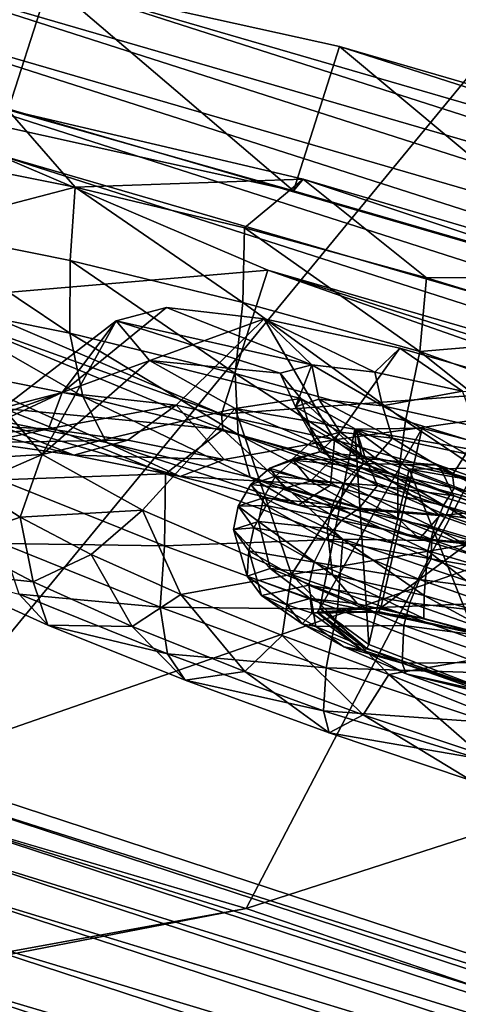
# Model space of a CAD drawing. Header units: metres. Extents: x -1501 to 0, y -1015 to 0.
# Tile 87 of 110: x -676 to -662, y -176 to -144. Entities that reach past the tile are written whole.
import ezdxf

# ---------------------------------------------------------------- set-up
doc = ezdxf.new("R2010")
doc.units = ezdxf.units.M

msp = doc.modelspace()

# ---------------------------------------------------------------- linework, layer by layer
at = {"layer": 'None'}
for points in [[(-700.736145, -103.822601, -3), (-642.040466, -121.634026, -3), (-732.884949, -153.671341, -406)], [(-679.952515, -167.978119, -377.175201), (-643.643799, -123.856529), (-702.156311, -106.130661)], [(-732.884949, -153.671341, -406), (-642.040466, -121.634026, -3), (-668.619629, -172.593781, -406)], [(-642.040466, -121.634026, -3), (-587.832703, -146.528458, -45.392765), (-668.619629, -172.593781, -406)], [(-643.643799, -123.856529), (-679.952515, -167.978119, -377.175201), (-604.200378, -141.602463, -29.999603)], [(-679.952515, -167.978119, -377.175201), (-626.181152, -185.607361, -377.175201), (-604.200378, -141.602463, -29.999603)], [(-668.619629, -172.593781, -406), (-587.832703, -146.528458, -45.392765), (-605.147095, -194.159134, -406)], [(-1172.880127, -264.695038, -406), (-732.884949, -153.671341, -406), (-668.619629, -172.593781, -406)], [(-626.181152, -185.607361, -377.175201), (-679.952515, -167.978119, -377.175201), (-680.097412, -168.447449, -379.803467)], [(-680.097412, -168.447449, -379.803467), (-680.311462, -169.14093, -382.385681), (-626.348022, -186.069901, -379.803467)], [(-626.348022, -186.069901, -379.803467), (-626.181152, -185.607361, -377.175201), (-680.097412, -168.447449, -379.803467)], [(-680.311462, -169.14093, -382.385681), (-680.592651, -170.051697, -384.897552), (-626.58606, -186.755539, -382.385681)], [(-680.311462, -169.14093, -382.385681), (-626.58606, -186.755539, -382.385681), (-626.348022, -186.069901, -379.803467)], [(-680.592651, -170.051697, -384.897552), (-680.938782, -171.172867, -387.314758), (-626.898743, -187.655991, -384.897552)], [(-680.592651, -170.051697, -384.897552), (-626.898743, -187.655991, -384.897552), (-626.58606, -186.755539, -382.385681)], [(-680.938782, -171.172867, -387.314758), (-681.347412, -172.496536, -389.61441), (-627.283569, -188.764465, -387.314758)], [(-680.938782, -171.172867, -387.314758), (-627.283569, -188.764465, -387.314758), (-626.898743, -187.655991, -384.897552)], [(-1172.880127, -264.695038, -406), (-668.619629, -172.593781, -406), (-1176.091064, -271.071716, -406)], [(-668.619629, -172.593781, -406), (-605.147095, -194.159134, -406), (-1176.091064, -271.071716, -406)], [(-681.347412, -172.496536, -389.61441), (-681.81488, -174.010681, -391.779236), (-627.737976, -190.073135, -389.61441)], [(-681.347412, -172.496536, -389.61441), (-627.737976, -190.073135, -389.61441), (-627.283569, -188.764465, -387.314758)], [(-681.81488, -174.010681, -391.779236), (-682.337097, -175.702255, -393.793457), (-628.257751, -191.570129, -391.779236)], [(-681.81488, -174.010681, -391.779236), (-628.257751, -191.570129, -391.779236), (-627.737976, -190.073135, -389.61441)], [(-682.337097, -175.702255, -393.793457), (-682.910095, -177.558243, -395.641296), (-628.838379, -193.242554, -393.793457)], [(-682.337097, -175.702255, -393.793457), (-628.838379, -193.242554, -393.793457), (-628.257751, -191.570129, -391.779236)]]:
    msp.add_3dface(points, dxfattribs=at)
at = {"layer": 'None012349'}
for points in [[(-684.297791, -142.428787, -250.145996), (-681.646851, -141.608582, -238.826721), (-629.093811, -158.468689, -238.826721)], [(-676.582092, -147.017044, -228.534851), (-675.069519, -142.302383, -229.230713), (-681.646851, -141.608582, -238.826721)], [(-681.646851, -141.608582, -238.826721), (-634.847168, -155.206558, -229.230713), (-629.093811, -158.468689, -238.826721)], [(-681.646851, -141.608582, -238.826721), (-675.069519, -142.302383, -229.230713), (-634.847168, -155.206558, -229.230713)], [(-676.582092, -147.017044, -228.534851), (-667.079712, -149.119232, -222.123001), (-675.069519, -142.302383, -229.230713)], [(-667.079712, -149.119232, -222.123001), (-665.567139, -144.404587, -222.818878), (-675.069519, -142.302383, -229.230713)], [(-675.069519, -142.302383, -229.230713), (-643.79895, -151.38826, -222.818878), (-634.847168, -155.206558, -229.230713)], [(-675.069519, -142.302383, -229.230713), (-665.567139, -144.404587, -222.818878), (-643.79895, -151.38826, -222.818878)], [(-682.618774, -144.638123, -261.46524), (-684.297791, -142.428787, -250.145996), (-627.414795, -160.678024, -250.145996)], [(-684.297791, -142.428787, -250.145996), (-629.093811, -158.468689, -238.826721), (-627.414795, -160.678024, -250.145996)], [(-667.079712, -149.119232, -222.123001), (-656.098938, -152.309769, -219.87146), (-665.567139, -144.404587, -222.818878)], [(-656.098938, -152.309769, -219.87146), (-654.586365, -147.595123, -220.567337), (-665.567139, -144.404587, -222.818878)], [(-665.567139, -144.404587, -222.818878), (-654.586365, -147.595123, -220.567337), (-643.79895, -151.38826, -222.818878)], [(-676.865417, -147.900253, -271.061249), (-682.618774, -144.638123, -261.46524), (-630.065735, -161.49823, -261.46524)], [(-682.618774, -144.638123, -261.46524), (-627.414795, -160.678024, -250.145996), (-630.065735, -161.49823, -261.46524)], [(-679.132751, -148.023453, -226.148499), (-674.216187, -149.003326, -222.100555), (-676.416382, -146.477005, -224.515793)], [(-676.582092, -147.017044, -228.534851), (-676.416382, -146.477005, -224.515793), (-667.079712, -149.119232, -222.123001)], [(-676.416382, -146.477005, -224.515793), (-666.760254, -148.740646, -218.863632), (-667.079712, -149.119232, -222.123001)], [(-676.416382, -146.477005, -224.515793), (-674.216187, -149.003326, -222.100555), (-666.760254, -148.740646, -218.863632)], [(-679.473511, -150.38327, -226.218384), (-674.216187, -149.003326, -222.100555), (-679.132751, -148.023453, -226.148499)], [(-678.377991, -152.614914, -270.365387), (-676.865417, -147.900253, -271.061249), (-667.913635, -151.718552, -277.473114)], [(-667.913635, -151.718552, -277.473114), (-676.865417, -147.900253, -271.061249), (-636.643066, -160.804428, -271.061249)], [(-676.865417, -147.900253, -271.061249), (-630.065735, -161.49823, -261.46524), (-636.643066, -160.804428, -271.061249)], [(-674.216187, -149.003326, -222.100555), (-668.676025, -150.336777, -219.092667), (-666.760254, -148.740646, -218.863632)], [(-666.760254, -148.740646, -218.863632), (-668.676025, -150.336777, -219.092667), (-662.725159, -151.972549, -217.240402)], [(-667.079712, -149.119232, -222.123001), (-666.760254, -148.740646, -218.863632), (-656.098938, -152.309769, -219.87146)], [(-666.760254, -148.740646, -218.863632), (-655.971375, -151.912201, -216.900665), (-656.098938, -152.309769, -219.87146)], [(-655.971375, -151.912201, -216.900665), (-666.760254, -148.740646, -218.863632), (-662.725159, -151.972549, -217.240402)], [(-679.473511, -150.38327, -226.218384), (-674.375977, -151.405304, -222.062698), (-674.216187, -149.003326, -222.100555)], [(-674.216187, -149.003326, -222.100555), (-674.375977, -151.405304, -222.062698), (-668.738159, -152.775833, -219.093857)], [(-668.676025, -150.336777, -219.092667), (-674.216187, -149.003326, -222.100555), (-668.738159, -152.775833, -219.093857)], [(-679.28833, -152.803085, -226.827072), (-674.395081, -153.784149, -222.837921), (-679.473511, -150.38327, -226.218384)], [(-674.395081, -153.784149, -222.837921), (-674.375977, -151.405304, -222.062698), (-679.473511, -150.38327, -226.218384)], [(-668.738159, -152.775833, -219.093857), (-662.938477, -154.383789, -217.381607), (-668.676025, -150.336777, -219.092667)], [(-662.938477, -154.383789, -217.381607), (-662.725159, -151.972549, -217.240402), (-668.676025, -150.336777, -219.092667)], [(-674.375977, -151.405304, -222.062698), (-674.395081, -153.784149, -222.837921), (-668.983215, -155.099762, -219.988052)], [(-668.738159, -152.775833, -219.093857), (-674.375977, -151.405304, -222.062698), (-668.983215, -155.099762, -219.988052)], [(-669.426147, -156.433197, -276.777252), (-678.377991, -152.614914, -270.365387), (-667.913635, -151.718552, -277.473114)], [(-669.426147, -156.433197, -276.777252), (-667.913635, -151.718552, -277.473114), (-657.126221, -155.511703, -279.72464)], [(-657.126221, -155.511703, -279.72464), (-667.913635, -151.718552, -277.473114), (-646.145447, -158.70224, -277.473114)], [(-667.913635, -151.718552, -277.473114), (-636.643066, -160.804428, -271.061249), (-646.145447, -158.70224, -277.473114)], [(-656.592346, -153.847763, -216.614975), (-662.725159, -151.972549, -217.240402), (-662.938477, -154.383789, -217.381607)], [(-656.592346, -153.847763, -216.614975), (-655.971375, -151.912201, -216.900665), (-662.725159, -151.972549, -217.240402)], [(-669.426147, -156.433197, -276.777252), (-678.557373, -153.150558, -274.38446), (-678.377991, -152.614914, -270.365387)], [(-678.565796, -154.932236, -227.924744), (-673.971191, -155.853424, -224.179062), (-679.28833, -152.803085, -226.827072)], [(-673.971191, -155.853424, -224.179062), (-674.395081, -153.784149, -222.837921), (-679.28833, -152.803085, -226.827072)], [(-672.871948, -153.374298, -249.171783), (-671.231812, -152.945175, -242.699249), (-674.646484, -155.714798, -241.048477)], [(-674.646484, -155.714798, -241.048477), (-671.231812, -152.945175, -242.699249), (-668.038025, -153.30809, -238.216049)], [(-671.231812, -152.945175, -242.699249), (-672.871948, -153.374298, -249.171783), (-666.47876, -154.817673, -245.054535)], [(-671.231812, -152.945175, -242.699249), (-666.47876, -154.817673, -245.054535), (-668.038025, -153.30809, -238.216049)], [(-668.983215, -155.099762, -219.988052), (-663.415955, -156.64328, -218.344437), (-668.738159, -152.775833, -219.093857)], [(-663.415955, -156.64328, -218.344437), (-662.938477, -154.383789, -217.381607), (-668.738159, -152.775833, -219.093857)], [(-669.386597, -156.926971, -280.036621), (-678.557373, -153.150558, -274.38446), (-669.426147, -156.433197, -276.777252)], [(-669.386597, -156.926971, -280.036621), (-676.540039, -156.246857, -276.228333), (-678.557373, -153.150558, -274.38446)], [(-672.871948, -153.374298, -249.171783), (-676.571472, -156.216614, -248.632584), (-675.297729, -157.744644, -256.216705)], [(-676.571472, -156.216614, -248.632584), (-672.871948, -153.374298, -249.171783), (-674.646484, -155.714798, -241.048477)], [(-671.787598, -154.677521, -255.644318), (-672.871948, -153.374298, -249.171783), (-675.297729, -157.744644, -256.216705)], [(-668.038025, -153.30809, -238.216049), (-670.91748, -156.139175, -235.818192), (-674.646484, -155.714798, -241.048477)], [(-672.871948, -153.374298, -249.171783), (-667.515625, -155.092728, -249.171783), (-666.47876, -154.817673, -245.054535)], [(-672.871948, -153.374298, -249.171783), (-671.787598, -154.677521, -255.644318), (-667.515625, -155.092728, -249.171783)], [(-665.731812, -157.264923, -232.173584), (-670.91748, -156.139175, -235.818192), (-668.038025, -153.30809, -238.216049)], [(-663.593201, -154.273407, -235.094757), (-665.731812, -157.264923, -232.173584), (-668.038025, -153.30809, -238.216049)], [(-666.47876, -154.817673, -245.054535), (-664.419617, -155.050323, -242.154984), (-668.038025, -153.30809, -238.216049)], [(-668.038025, -153.30809, -238.216049), (-664.419617, -155.050323, -242.154984), (-663.593201, -154.273407, -235.094757)], [(-668.983215, -155.099762, -219.988052), (-674.395081, -153.784149, -222.837921), (-668.889587, -157.088745, -221.503128)], [(-674.395081, -153.784149, -222.837921), (-673.971191, -155.853424, -224.179062), (-668.889587, -157.088745, -221.503128)], [(-662.938477, -154.383789, -217.381607), (-657.404663, -156.379761, -216.925095), (-656.592346, -153.847763, -216.614975)], [(-663.593201, -154.273407, -235.094757), (-657.308655, -156.080505, -233.678024), (-665.731812, -157.264923, -232.173584)], [(-664.419617, -155.050323, -242.154984), (-661.545166, -155.675552, -240.14299), (-663.593201, -154.273407, -235.094757)], [(-663.593201, -154.273407, -235.094757), (-661.545166, -155.675552, -240.14299), (-657.308655, -156.080505, -233.678024)], [(-663.415955, -156.64328, -218.344437), (-658.020325, -158.29863, -217.831711), (-662.938477, -154.383789, -217.381607)], [(-658.020325, -158.29863, -217.831711), (-657.404663, -156.379761, -216.925095), (-662.938477, -154.383789, -217.381607)], [(-671.787598, -154.677521, -255.644318), (-675.297729, -157.744644, -256.216705), (-668.97876, -156.240341, -260.127502)], [(-671.787598, -154.677521, -255.644318), (-666.832336, -155.919632, -253.289017), (-667.515625, -155.092728, -249.171783)], [(-671.787598, -154.677521, -255.644318), (-668.97876, -156.240341, -260.127502), (-666.832336, -155.919632, -253.289017)], [(-667.007874, -156.194046, -249.046204), (-666.47876, -154.817673, -245.054535), (-667.515625, -155.092728, -249.171783)], [(-667.007874, -156.194046, -249.046204), (-666.248779, -155.942581, -245.692368), (-666.47876, -154.817673, -245.054535)], [(-666.248779, -155.942581, -245.692368), (-664.165222, -156.155121, -242.603531), (-666.47876, -154.817673, -245.054535)], [(-666.47876, -154.817673, -245.054535), (-664.165222, -156.155121, -242.603531), (-664.419617, -155.050323, -242.154984)], [(-677.441345, -156.499557, -229.327957), (-673.192505, -157.351425, -225.86412), (-678.565796, -154.932236, -227.924744)], [(-673.192505, -157.351425, -225.86412), (-673.971191, -155.853424, -224.179062), (-678.565796, -154.932236, -227.924744)], [(-668.889587, -157.088745, -221.503128), (-663.662109, -158.538055, -219.959824), (-668.983215, -155.099762, -219.988052)], [(-663.662109, -158.538055, -219.959824), (-663.415955, -156.64328, -218.344437), (-668.983215, -155.099762, -219.988052)], [(-666.832336, -155.919632, -253.289017), (-667.007874, -156.194046, -249.046204), (-667.515625, -155.092728, -249.171783)], [(-664.165222, -156.155121, -242.603531), (-661.545166, -155.675552, -240.14299), (-664.419617, -155.050323, -242.154984)], [(-658.638733, -160.226349, -279.028778), (-669.426147, -156.433197, -276.777252), (-657.126221, -155.511703, -279.72464)], [(-676.571472, -156.216614, -248.632584), (-674.646484, -155.714798, -241.048477), (-678.177063, -156.986099, -244.799088)], [(-678.177063, -156.986099, -244.799088), (-674.646484, -155.714798, -241.048477), (-677.003967, -156.820358, -241.12616)], [(-674.646484, -155.714798, -241.048477), (-675.091492, -156.912216, -237.591705), (-677.003967, -156.820358, -241.12616)], [(-674.646484, -155.714798, -241.048477), (-670.91748, -156.139175, -235.818192), (-675.091492, -156.912216, -237.591705)], [(-668.889587, -157.088745, -221.503128), (-673.971191, -155.853424, -224.179062), (-668.493286, -158.49379, -223.389542)], [(-673.971191, -155.853424, -224.179062), (-673.192505, -157.351425, -225.86412), (-668.493286, -158.49379, -223.389542)], [(-664.165222, -156.155121, -242.603531), (-661.108032, -156.836472, -240.5746), (-661.545166, -155.675552, -240.14299)], [(-677.149475, -157.356674, -236.239792), (-674.265137, -157.765396, -232.739532), (-680.955078, -156.001633, -233.592056)], [(-674.265137, -157.765396, -232.739532), (-677.441345, -156.499557, -229.327957), (-680.955078, -156.001633, -233.592056)], [(-670.91748, -156.139175, -235.818192), (-672.491516, -157.280655, -234.436462), (-675.091492, -156.912216, -237.591705)], [(-672.491516, -157.280655, -234.436462), (-670.91748, -156.139175, -235.818192), (-669.347534, -157.911011, -231.873367)], [(-670.91748, -156.139175, -235.818192), (-665.731812, -157.264923, -232.173584), (-669.347534, -157.911011, -231.873367)], [(-668.97876, -156.240341, -260.127502), (-665.022156, -156.928345, -256.188568), (-666.832336, -155.919632, -253.289017)], [(-666.536743, -156.84021, -252.400024), (-667.007874, -156.194046, -249.046204), (-666.832336, -155.919632, -253.289017)], [(-665.546204, -157.016006, -245.534836), (-666.248779, -155.942581, -245.692368), (-667.007874, -156.194046, -249.046204)], [(-664.718445, -157.879471, -255.488876), (-666.832336, -155.919632, -253.289017), (-665.022156, -156.928345, -256.188568)], [(-664.718445, -157.879471, -255.488876), (-666.536743, -156.84021, -252.400024), (-666.832336, -155.919632, -253.289017)], [(-665.546204, -157.016006, -245.534836), (-663.83429, -157.208801, -243.119965), (-666.248779, -155.942581, -245.692368)], [(-663.83429, -157.208801, -243.119965), (-664.165222, -156.155121, -242.603531), (-666.248779, -155.942581, -245.692368)], [(-657.308655, -156.080505, -233.678024), (-658.367859, -159.381927, -230.5103), (-665.731812, -157.264923, -232.173584)], [(-663.83429, -157.208801, -243.119965), (-661.440491, -157.729935, -241.447449), (-664.165222, -156.155121, -242.603531)], [(-661.440491, -157.729935, -241.447449), (-661.108032, -156.836472, -240.5746), (-664.165222, -156.155121, -242.603531)], [(-675.297729, -157.744644, -256.216705), (-676.571472, -156.216614, -248.632584), (-678.485413, -157.947113, -251.980423)], [(-674.265137, -157.765396, -232.739532), (-670.777344, -158.464676, -229.896179), (-677.441345, -156.499557, -229.327957)], [(-670.777344, -158.464676, -229.896179), (-673.192505, -157.351425, -225.86412), (-677.441345, -156.499557, -229.327957)], [(-676.675415, -158.572586, -275.62085), (-676.540039, -156.246857, -276.228333), (-671.258179, -158.385345, -279.236237)], [(-671.258179, -158.385345, -279.236237), (-676.540039, -156.246857, -276.228333), (-669.386597, -156.926971, -280.036621)], [(-675.297729, -157.744644, -256.216705), (-672.017761, -159.568878, -261.446991), (-668.97876, -156.240341, -260.127502)], [(-668.97876, -156.240341, -260.127502), (-672.017761, -159.568878, -261.446991), (-667.145081, -161.67009, -265.091583)], [(-658.638733, -160.226349, -279.028778), (-669.386597, -156.926971, -280.036621), (-669.426147, -156.433197, -276.777252)], [(-667.145081, -161.67009, -265.091583), (-664.801941, -158.041046, -263.24881), (-668.97876, -156.240341, -260.127502)], [(-668.97876, -156.240341, -260.127502), (-664.801941, -158.041046, -263.24881), (-665.022156, -156.928345, -256.188568)], [(-666.398621, -157.243912, -248.931854), (-667.007874, -156.194046, -249.046204), (-666.536743, -156.84021, -252.400024)], [(-666.398621, -157.243912, -248.931854), (-665.546204, -157.016006, -245.534836), (-667.007874, -156.194046, -249.046204)], [(-677.003967, -156.820358, -241.12616), (-675.091492, -156.912216, -237.591705), (-679.270996, -157.254745, -240.160751)], [(-663.662109, -158.538055, -219.959824), (-658.536682, -159.908112, -219.25502), (-663.415955, -156.64328, -218.344437)], [(-658.536682, -159.908112, -219.25502), (-658.020325, -158.29863, -217.831711), (-663.415955, -156.64328, -218.344437)], [(-675.091492, -156.912216, -237.591705), (-677.149475, -157.356674, -236.239792), (-679.270996, -157.254745, -240.160751)], [(-675.091492, -156.912216, -237.591705), (-672.491516, -157.280655, -234.436462), (-677.149475, -157.356674, -236.239792)], [(-665.46637, -160.516861, -281.08847), (-671.258179, -158.385345, -279.236237), (-669.386597, -156.926971, -280.036621)], [(-658.766296, -160.623917, -281.999603), (-669.386597, -156.926971, -280.036621), (-658.638733, -160.226349, -279.028778)], [(-665.46637, -160.516861, -281.08847), (-669.386597, -156.926971, -280.036621), (-658.766296, -160.623917, -281.999603)], [(-668.493286, -158.49379, -223.389542), (-663.659119, -159.834045, -221.962357), (-668.889587, -157.088745, -221.503128)], [(-663.659119, -159.834045, -221.962357), (-663.662109, -158.538055, -219.959824), (-668.889587, -157.088745, -221.503128)], [(-665.837891, -157.925201, -252.328873), (-666.536743, -156.84021, -252.400024), (-664.718445, -157.879471, -255.488876)], [(-665.837891, -157.925201, -252.328873), (-666.398621, -157.243912, -248.931854), (-666.536743, -156.84021, -252.400024)], [(-666.213928, -157.656265, -245.213211), (-665.546204, -157.016006, -245.534836), (-666.398621, -157.243912, -248.931854)], [(-666.213928, -157.656265, -245.213211), (-664.403992, -157.860306, -242.661514), (-665.546204, -157.016006, -245.534836)], [(-665.068909, -156.917664, -249.032608), (-662.86499, -156.887466, -244.037506), (-666.209106, -162.786575, -248.198257)], [(-662.86499, -156.887466, -244.037506), (-664.223633, -162.759369, -243.698364), (-666.209106, -162.786575, -248.198257)], [(-665.068909, -156.917664, -249.032608), (-666.209106, -162.786575, -248.198257), (-664.610046, -163.963745, -252.698166)], [(-664.403992, -157.860306, -242.661514), (-663.83429, -157.208801, -243.119965), (-665.546204, -157.016006, -245.534836)], [(-657.973083, -158.151505, -241.968475), (-662.86499, -156.887466, -244.037506), (-665.068909, -156.917664, -249.032608)], [(-663.293884, -158.22438, -254.02771), (-665.068909, -156.917664, -249.032608), (-664.610046, -163.963745, -252.698166)], [(-663.293884, -158.22438, -254.02771), (-657.973083, -158.151505, -241.968475), (-665.068909, -156.917664, -249.032608)], [(-662.320435, -158.092056, -258.200562), (-664.718445, -157.879471, -255.488876), (-665.022156, -156.928345, -256.188568)], [(-664.801941, -158.041046, -263.24881), (-662.320435, -158.092056, -258.200562), (-665.022156, -156.928345, -256.188568)], [(-662.86499, -156.887466, -244.037506), (-657.973083, -158.151505, -241.968475), (-664.223633, -162.759369, -243.698364)], [(-672.491516, -157.280655, -234.436462), (-674.265137, -157.765396, -232.739532), (-677.149475, -157.356674, -236.239792)], [(-672.491516, -157.280655, -234.436462), (-669.347534, -157.911011, -231.873367), (-674.265137, -157.765396, -232.739532)], [(-668.493286, -158.49379, -223.389542), (-673.192505, -157.351425, -225.86412), (-666.919922, -159.402405, -227.864883)], [(-673.192505, -157.351425, -225.86412), (-670.777344, -158.464676, -229.896179), (-666.919922, -159.402405, -227.864883)], [(-669.347534, -157.911011, -231.873367), (-665.731812, -157.264923, -232.173584), (-665.870361, -158.756302, -230.042297)], [(-667.118408, -157.897491, -248.813492), (-666.398621, -157.243912, -248.931854), (-665.837891, -157.925201, -252.328873)], [(-667.118408, -157.897491, -248.813492), (-666.213928, -157.656265, -245.213211), (-666.398621, -157.243912, -248.931854)], [(-665.731812, -157.264923, -232.173584), (-662.293274, -159.748032, -228.986252), (-665.870361, -158.756302, -230.042297)], [(-665.731812, -157.264923, -232.173584), (-658.367859, -159.381927, -230.5103), (-662.293274, -159.748032, -228.986252)], [(-664.403992, -157.860306, -242.661514), (-661.874451, -158.410828, -240.893158), (-663.83429, -157.208801, -243.119965)], [(-661.874451, -158.410828, -240.893158), (-661.440491, -157.729935, -241.447449), (-663.83429, -157.208801, -243.119965)], [(-675.297729, -157.744644, -256.216705), (-678.485413, -157.947113, -251.980423), (-677.627625, -158.76442, -255.653336)], [(-676.018677, -159.802277, -259.187805), (-675.297729, -157.744644, -256.216705), (-677.627625, -158.76442, -255.653336)], [(-672.017761, -159.568878, -261.446991), (-675.297729, -157.744644, -256.216705), (-676.018677, -159.802277, -259.187805)], [(-669.347534, -157.911011, -231.873367), (-670.777344, -158.464676, -229.896179), (-674.265137, -157.765396, -232.739532)], [(-667.071289, -157.934082, -245.320633), (-666.213928, -157.656265, -245.213211), (-667.118408, -157.897491, -248.813492)], [(-667.071289, -157.934082, -245.320633), (-664.94519, -158.15097, -242.168655), (-666.213928, -157.656265, -245.213211)], [(-664.94519, -158.15097, -242.168655), (-664.403992, -157.860306, -242.661514), (-666.213928, -157.656265, -245.213211)], [(-661.874451, -158.410828, -240.893158), (-658.37915, -159.417099, -240.113281), (-661.440491, -157.729935, -241.447449)], [(-670.777344, -158.464676, -229.896179), (-669.347534, -157.911011, -231.873367), (-665.870361, -158.756302, -230.042297)], [(-667.845947, -158.190689, -248.743027), (-667.118408, -157.897491, -248.813492), (-666.523071, -158.619873, -252.413773)], [(-667.845947, -158.190689, -248.743027), (-667.071289, -157.934082, -245.320633), (-667.118408, -157.897491, -248.813492)], [(-667.66217, -158.459381, -245.064209), (-667.071289, -157.934082, -245.320633), (-667.845947, -158.190689, -248.743027)], [(-667.66217, -158.459381, -245.064209), (-665.43811, -158.686264, -241.767044), (-667.071289, -157.934082, -245.320633)], [(-658.639038, -160.227341, -264.665527), (-664.801941, -158.041046, -263.24881), (-667.145081, -161.67009, -265.091583)], [(-666.523071, -158.619873, -252.413773), (-667.118408, -157.897491, -248.813492), (-665.837891, -157.925201, -252.328873)], [(-665.43811, -158.686264, -241.767044), (-664.94519, -158.15097, -242.168655), (-667.071289, -157.934082, -245.320633)], [(-666.523071, -158.619873, -252.413773), (-665.837891, -157.925201, -252.328873), (-664.333313, -158.764313, -254.743744)], [(-664.333313, -158.764313, -254.743744), (-665.837891, -157.925201, -252.328873), (-664.718445, -157.879471, -255.488876)], [(-664.94519, -158.15097, -242.168655), (-661.8255, -158.846237, -240.098267), (-664.403992, -157.860306, -242.661514)], [(-664.801941, -158.041046, -263.24881), (-658.639038, -160.227341, -264.665527), (-662.320435, -158.092056, -258.200562)], [(-661.835449, -159.103851, -257.517792), (-664.718445, -157.879471, -255.488876), (-662.320435, -158.092056, -258.200562)], [(-664.333313, -158.764313, -254.743744), (-664.718445, -157.879471, -255.488876), (-661.835449, -159.103851, -257.517792)], [(-661.8255, -158.846237, -240.098267), (-661.874451, -158.410828, -240.893158), (-664.403992, -157.860306, -242.661514)], [(-658.638, -160.224075, -258.157501), (-661.835449, -159.103851, -257.517792), (-662.320435, -158.092056, -258.200562)], [(-662.320435, -158.092056, -258.200562), (-658.399902, -159.481873, -259.095032), (-658.638, -160.224075, -258.157501)], [(-658.639038, -160.227341, -264.665527), (-658.399902, -159.481873, -259.095032), (-662.320435, -158.092056, -258.200562)], [(-671.292542, -160.737717, -278.589691), (-676.675415, -158.572586, -275.62085), (-671.258179, -158.385345, -279.236237)], [(-671.258179, -158.385345, -279.236237), (-665.46637, -160.516861, -281.08847), (-671.292542, -160.737717, -278.589691)], [(-668.472473, -158.727814, -248.644241), (-667.845947, -158.190689, -248.743027), (-667.365173, -158.850067, -252.165405)], [(-668.472473, -158.727814, -248.644241), (-667.66217, -158.459381, -245.064209), (-667.845947, -158.190689, -248.743027)], [(-667.365173, -158.850067, -252.165405), (-667.845947, -158.190689, -248.743027), (-666.523071, -158.619873, -252.413773)], [(-665.43811, -158.686264, -241.767044), (-662.174683, -159.413559, -239.601273), (-664.94519, -158.15097, -242.168655)], [(-662.174683, -159.413559, -239.601273), (-661.8255, -158.846237, -240.098267), (-664.94519, -158.15097, -242.168655)], [(-663.293884, -158.22438, -254.02771), (-664.610046, -163.963745, -252.698166), (-660.363159, -165.601349, -254.562073)], [(-657.973083, -158.151505, -241.968475), (-659.816711, -163.898102, -241.834442), (-664.223633, -162.759369, -243.698364)], [(-653.25885, -159.969315, -244.037506), (-657.973083, -158.151505, -241.968475), (-663.293884, -158.22438, -254.02771)], [(-658.579651, -160.042191, -256.096741), (-663.293884, -158.22438, -254.02771), (-660.363159, -165.601349, -254.562073)], [(-658.579651, -160.042191, -256.096741), (-653.25885, -159.969315, -244.037506), (-663.293884, -158.22438, -254.02771)], [(-661.8255, -158.846237, -240.098267), (-658.50647, -159.814087, -239.446136), (-661.874451, -158.410828, -240.893158)], [(-658.50647, -159.814087, -239.446136), (-658.37915, -159.417099, -240.113281), (-661.874451, -158.410828, -240.893158)], [(-678.17804, -160.562729, -260.197418), (-676.018677, -159.802277, -259.187805), (-677.627625, -158.76442, -255.653336)], [(-676.602356, -160.664215, -274.249695), (-676.675415, -158.572586, -275.62085), (-671.292542, -160.737717, -278.589691)], [(-666.919922, -159.402405, -227.864883), (-670.777344, -158.464676, -229.896179), (-665.870361, -158.756302, -230.042297)], [(-668.885681, -159.440033, -248.531189), (-668.472473, -158.727814, -248.644241), (-667.969543, -159.417557, -252.224274)], [(-668.885681, -159.440033, -248.531189), (-668.060852, -159.166794, -244.887039), (-668.472473, -158.727814, -248.644241)], [(-666.919922, -159.402405, -227.864883), (-662.951721, -160.502563, -226.693359), (-668.493286, -158.49379, -223.389542)], [(-662.951721, -160.502563, -226.693359), (-663.659119, -159.834045, -221.962357), (-668.493286, -158.49379, -223.389542)], [(-668.060852, -159.166794, -244.887039), (-667.66217, -158.459381, -245.064209), (-668.472473, -158.727814, -248.644241)], [(-667.969543, -159.417557, -252.224274), (-668.472473, -158.727814, -248.644241), (-667.365173, -158.850067, -252.165405)], [(-668.060852, -159.166794, -244.887039), (-665.796997, -159.39772, -241.530807), (-667.66217, -158.459381, -245.064209)], [(-665.796997, -159.39772, -241.530807), (-665.43811, -158.686264, -241.767044), (-667.66217, -158.459381, -245.064209)], [(-667.365173, -158.850067, -252.165405), (-666.523071, -158.619873, -252.413773), (-664.932251, -159.506851, -254.965469)], [(-665.870361, -158.756302, -230.042297), (-662.293274, -159.748032, -228.986252), (-666.919922, -159.402405, -227.864883)], [(-664.932251, -159.506851, -254.965469), (-666.523071, -158.619873, -252.413773), (-664.333313, -158.764313, -254.743744)], [(-665.796997, -159.39772, -241.530807), (-662.475159, -160.138062, -239.326263), (-665.43811, -158.686264, -241.767044)], [(-662.475159, -160.138062, -239.326263), (-662.174683, -159.413559, -239.601273), (-665.43811, -158.686264, -241.767044)], [(-664.932251, -159.506851, -254.965469), (-664.333313, -158.764313, -254.743744), (-662.08313, -159.733093, -256.41626)], [(-662.08313, -159.733093, -256.41626), (-664.333313, -158.764313, -254.743744), (-661.835449, -159.103851, -257.517792)], [(-663.659119, -159.834045, -221.962357), (-658.973999, -161.271408, -221.517151), (-663.662109, -158.538055, -219.959824)], [(-658.973999, -161.271408, -221.517151), (-658.536682, -159.908112, -219.25502), (-663.662109, -158.538055, -219.959824)], [(-667.969543, -159.417557, -252.224274), (-667.365173, -158.850067, -252.165405), (-665.509705, -159.910568, -255.317383)], [(-665.509705, -159.910568, -255.317383), (-667.365173, -158.850067, -252.165405), (-664.932251, -159.506851, -254.965469)], [(-662.174683, -159.413559, -239.601273), (-658.703003, -160.426575, -238.918411), (-661.8255, -158.846237, -240.098267)], [(-658.703003, -160.426575, -238.918411), (-658.50647, -159.814087, -239.446136), (-661.8255, -158.846237, -240.098267)], [(-668.22113, -159.934052, -244.810181), (-668.060852, -159.166794, -244.887039), (-668.885681, -159.440033, -248.531189)], [(-668.22113, -159.934052, -244.810181), (-665.977173, -160.162949, -241.483475), (-668.060852, -159.166794, -244.887039)], [(-665.977173, -160.162949, -241.483475), (-665.796997, -159.39772, -241.530807), (-668.060852, -159.166794, -244.887039)], [(-662.293274, -159.748032, -228.986252), (-662.951721, -160.502563, -226.693359), (-666.919922, -159.402405, -227.864883)], [(-665.977173, -160.162949, -241.483475), (-662.684509, -160.896774, -239.298325), (-665.796997, -159.39772, -241.530807)], [(-662.684509, -160.896774, -239.298325), (-662.475159, -160.138062, -239.326263), (-665.796997, -159.39772, -241.530807)], [(-658.367859, -159.381927, -230.5103), (-658.870789, -160.949661, -228.399292), (-662.293274, -159.748032, -228.986252)], [(-662.08313, -159.733093, -256.41626), (-661.835449, -159.103851, -257.517792), (-658.638, -160.224075, -258.157501)], [(-673.689636, -161.015198, -262.343048), (-672.017761, -159.568878, -261.446991), (-676.018677, -159.802277, -259.187805)], [(-672.017761, -159.568878, -261.446991), (-673.689636, -161.015198, -262.343048), (-670.765747, -162.331543, -264.906128)], [(-667.145081, -161.67009, -265.091583), (-672.017761, -159.568878, -261.446991), (-670.765747, -162.331543, -264.906128)], [(-669.038696, -160.20488, -248.422272), (-668.885681, -159.440033, -248.531189), (-668.373779, -160.14212, -252.175339)], [(-669.038696, -160.20488, -248.422272), (-668.22113, -159.934052, -244.810181), (-668.885681, -159.440033, -248.531189)], [(-668.373779, -160.14212, -252.175339), (-668.885681, -159.440033, -248.531189), (-667.969543, -159.417557, -252.224274)], [(-668.373779, -160.14212, -252.175339), (-667.969543, -159.417557, -252.224274), (-666.028625, -160.526901, -255.521439)], [(-666.028625, -160.526901, -255.521439), (-667.969543, -159.417557, -252.224274), (-665.509705, -159.910568, -255.317383)], [(-665.509705, -159.910568, -255.317383), (-664.932251, -159.506851, -254.965469), (-662.554565, -160.53067, -256.733826)], [(-662.554565, -160.53067, -256.733826), (-664.932251, -159.506851, -254.965469), (-662.08313, -159.733093, -256.41626)], [(-662.475159, -160.138062, -239.326263), (-658.941528, -161.170029, -238.630997), (-662.174683, -159.413559, -239.601273)], [(-658.941528, -161.170029, -238.630997), (-658.703003, -160.426575, -238.918411), (-662.174683, -159.413559, -239.601273)], [(-676.018677, -159.802277, -259.187805), (-678.17804, -160.562729, -260.197418), (-675.594238, -161.908295, -263.697662)], [(-673.689636, -161.015198, -262.343048), (-676.018677, -159.802277, -259.187805), (-675.594238, -161.908295, -263.697662)], [(-667.842285, -161.479309, -244.952591), (-668.22113, -159.934052, -244.810181), (-669.038696, -160.20488, -248.422272)], [(-667.842285, -161.479309, -244.952591), (-665.801147, -161.687515, -241.92659), (-668.22113, -159.934052, -244.810181)], [(-665.801147, -161.687515, -241.92659), (-665.977173, -160.162949, -241.483475), (-668.22113, -159.934052, -244.810181)], [(-666.028625, -160.526901, -255.521439), (-665.509705, -159.910568, -255.317383), (-662.56781, -161.159973, -257.387787)], [(-662.56781, -161.159973, -257.387787), (-665.509705, -159.910568, -255.317383), (-662.554565, -160.53067, -256.733826)], [(-662.951721, -160.502563, -226.693359), (-659.105896, -161.682449, -226.327896), (-663.659119, -159.834045, -221.962357)], [(-659.105896, -161.682449, -226.327896), (-658.973999, -161.271408, -221.517151), (-663.659119, -159.834045, -221.962357)], [(-662.293274, -159.748032, -228.986252), (-658.870789, -160.949661, -228.399292), (-662.951721, -160.502563, -226.693359)], [(-662.554565, -160.53067, -256.733826), (-662.08313, -159.733093, -256.41626), (-658.848267, -160.879364, -257.151093)], [(-658.848267, -160.879364, -257.151093), (-662.08313, -159.733093, -256.41626), (-658.638, -160.224075, -258.157501)], [(-668.531311, -160.900803, -252.034348), (-669.038696, -160.20488, -248.422272), (-668.373779, -160.14212, -252.175339)], [(-668.585938, -161.725662, -248.23819), (-669.038696, -160.20488, -248.422272), (-668.531311, -160.900803, -252.034348)], [(-668.585938, -161.725662, -248.23819), (-667.842285, -161.479309, -244.952591), (-669.038696, -160.20488, -248.422272)], [(-668.531311, -160.900803, -252.034348), (-668.373779, -160.14212, -252.175339), (-666.398071, -161.271347, -255.53157)], [(-666.398071, -161.271347, -255.53157), (-668.373779, -160.14212, -252.175339), (-666.028625, -160.526901, -255.521439)], [(-659.92395, -164.232269, -266.754883), (-658.639038, -160.227341, -264.665527), (-667.145081, -161.67009, -265.091583)], [(-665.801147, -161.687515, -241.92659), (-662.806091, -162.355011, -239.93895), (-665.977173, -160.162949, -241.483475)], [(-662.806091, -162.355011, -239.93895), (-662.684509, -160.896774, -239.298325), (-665.977173, -160.162949, -241.483475)], [(-662.684509, -160.896774, -239.298325), (-659.181763, -161.918854, -238.609329), (-662.475159, -160.138062, -239.326263)], [(-659.181763, -161.918854, -238.609329), (-658.941528, -161.170029, -238.630997), (-662.475159, -160.138062, -239.326263)], [(-675.594238, -161.908295, -263.697662), (-678.17804, -160.562729, -260.197418), (-679.060547, -161.546524, -267.04187)], [(-676.043701, -162.313583, -272.453094), (-676.602356, -160.664215, -274.249695), (-671.435181, -162.742569, -277.099548)], [(-671.435181, -162.742569, -277.099548), (-676.602356, -160.664215, -274.249695), (-671.292542, -160.737717, -278.589691)], [(-665.46637, -160.516861, -281.08847), (-665.639832, -162.80394, -280.301941), (-671.292542, -160.737717, -278.589691)], [(-666.398071, -161.271347, -255.53157), (-666.028625, -160.526901, -255.521439), (-662.951172, -161.833878, -257.687195)], [(-662.951172, -161.833878, -257.687195), (-666.028625, -160.526901, -255.521439), (-662.56781, -161.159973, -257.387787)], [(-665.46637, -160.516861, -281.08847), (-659.387268, -162.559464, -281.713898), (-665.639832, -162.80394, -280.301941)], [(-659.387268, -162.559464, -281.713898), (-665.46637, -160.516861, -281.08847), (-658.766296, -160.623917, -281.999603)], [(-658.870789, -160.949661, -228.399292), (-659.105896, -161.682449, -226.327896), (-662.951721, -160.502563, -226.693359)], [(-662.56781, -161.159973, -257.387787), (-662.554565, -160.53067, -256.733826), (-659.12616, -161.745667, -257.513702)], [(-659.12616, -161.745667, -257.513702), (-662.554565, -160.53067, -256.733826), (-658.848267, -160.879364, -257.151093)], [(-673.689636, -161.015198, -262.343048), (-675.594238, -161.908295, -263.697662), (-672.350647, -163.368576, -266.541016)], [(-670.765747, -162.331543, -264.906128), (-673.689636, -161.015198, -262.343048), (-672.350647, -163.368576, -266.541016)], [(-671.292542, -160.737717, -278.589691), (-665.639832, -162.80394, -280.301941), (-671.435181, -162.742569, -277.099548)], [(-668.12439, -162.358673, -251.523788), (-668.585938, -161.725662, -248.23819), (-668.531311, -160.900803, -252.034348)], [(-668.12439, -162.358673, -251.523788), (-668.531311, -160.900803, -252.034348), (-666.572998, -162.020081, -255.361053)], [(-666.572998, -162.020081, -255.361053), (-668.531311, -160.900803, -252.034348), (-666.398071, -161.271347, -255.53157)], [(-662.806091, -162.355011, -239.93895), (-659.619934, -163.284698, -239.312241), (-662.684509, -160.896774, -239.298325)], [(-659.619934, -163.284698, -239.312241), (-659.181763, -161.918854, -238.609329), (-662.684509, -160.896774, -239.298325)], [(-666.572998, -162.020081, -255.361053), (-666.398071, -161.271347, -255.53157), (-663.265503, -162.601715, -257.736115)], [(-663.265503, -162.601715, -257.736115), (-666.398071, -161.271347, -255.53157), (-662.951172, -161.833878, -257.687195)], [(-662.951172, -161.833878, -257.687195), (-662.56781, -161.159973, -257.387787), (-659.30481, -162.302383, -258.0401)], [(-659.30481, -162.302383, -258.0401), (-662.56781, -161.159973, -257.387787), (-659.12616, -161.745667, -257.513702)], [(-675.594238, -161.908295, -263.697662), (-679.060547, -161.546524, -267.04187), (-675.10907, -163.325485, -270.505707)], [(-675.10907, -163.325485, -270.505707), (-679.060547, -161.546524, -267.04187), (-676.043701, -162.313583, -272.453094)], [(-666.532227, -162.463287, -245.104919), (-667.842285, -161.479309, -244.952591), (-668.585938, -161.725662, -248.23819)], [(-666.532227, -162.463287, -245.104919), (-664.981873, -162.637527, -242.915482), (-667.842285, -161.479309, -244.952591)], [(-664.981873, -162.637527, -242.915482), (-665.801147, -161.687515, -241.92659), (-667.842285, -161.479309, -244.952591)], [(-672.350647, -163.368576, -266.541016), (-675.594238, -161.908295, -263.697662), (-675.10907, -163.325485, -270.505707)], [(-667.145081, -161.67009, -265.091583), (-670.765747, -162.331543, -264.906128), (-667.44574, -163.666916, -266.737213)], [(-667.299011, -162.669266, -248.16716), (-668.585938, -161.725662, -248.23819), (-668.12439, -162.358673, -251.523788)], [(-667.299011, -162.669266, -248.16716), (-666.532227, -162.463287, -245.104919), (-668.585938, -161.725662, -248.23819)], [(-663.959412, -164.941284, -267.793243), (-667.145081, -161.67009, -265.091583), (-667.44574, -163.666916, -266.737213)], [(-659.92395, -164.232269, -266.754883), (-667.145081, -161.67009, -265.091583), (-663.959412, -164.941284, -267.793243)], [(-664.981873, -162.637527, -242.915482), (-662.811523, -163.110245, -241.400848), (-665.801147, -161.687515, -241.92659)], [(-662.811523, -163.110245, -241.400848), (-662.806091, -162.355011, -239.93895), (-665.801147, -161.687515, -241.92659)], [(-663.265503, -162.601715, -257.736115), (-662.951172, -161.833878, -257.687195), (-659.538086, -163.029648, -258.370087)], [(-659.538086, -163.029648, -258.370087), (-662.951172, -161.833878, -257.687195), (-659.30481, -162.302383, -258.0401)], [(-666.343079, -163.376785, -254.549789), (-668.12439, -162.358673, -251.523788), (-666.572998, -162.020081, -255.361053)], [(-666.343079, -163.376785, -254.549789), (-666.572998, -162.020081, -255.361053), (-663.467957, -163.33876, -257.546204)], [(-663.467957, -163.33876, -257.546204), (-666.572998, -162.020081, -255.361053), (-663.265503, -162.601715, -257.736115)], [(-675.10907, -163.325485, -270.505707), (-676.043701, -162.313583, -272.453094), (-671.191895, -164.265106, -275.129028)], [(-671.191895, -164.265106, -275.129028), (-676.043701, -162.313583, -272.453094), (-671.435181, -162.742569, -277.099548)], [(-670.765747, -162.331543, -264.906128), (-672.350647, -163.368576, -266.541016), (-668.667664, -164.849976, -268.572327)], [(-667.44574, -163.666916, -266.737213), (-670.765747, -162.331543, -264.906128), (-668.667664, -164.849976, -268.572327)], [(-666.795166, -163.282883, -251.229416), (-668.12439, -162.358673, -251.523788), (-666.343079, -163.376785, -254.549789)], [(-666.795166, -163.282883, -251.229416), (-667.299011, -162.669266, -248.16716), (-668.12439, -162.358673, -251.523788)], [(-666.532227, -162.463287, -245.104919), (-667.299011, -162.669266, -248.16716), (-666.46582, -162.936569, -248.16716)], [(-664.419006, -162.908539, -243.528183), (-664.981873, -162.637527, -242.915482), (-666.532227, -162.463287, -245.104919)], [(-664.419006, -162.908539, -243.528183), (-666.532227, -162.463287, -245.104919), (-666.46582, -162.936569, -248.16716)], [(-659.387268, -162.559464, -281.713898), (-660.142029, -164.912003, -280.682861), (-665.639832, -162.80394, -280.301941)], [(-663.467957, -163.33876, -257.546204), (-663.265503, -162.601715, -257.736115), (-659.791565, -163.819733, -258.431152)], [(-659.791565, -163.819733, -258.431152), (-663.265503, -162.601715, -257.736115), (-659.538086, -163.029648, -258.370087)], [(-662.811523, -163.110245, -241.400848), (-659.838684, -163.966492, -240.740158), (-662.806091, -162.355011, -239.93895)], [(-659.838684, -163.966492, -240.740158), (-659.619934, -163.284698, -239.312241), (-662.806091, -162.355011, -239.93895)], [(-665.639832, -162.80394, -280.301941), (-666.009033, -164.725983, -278.743164), (-671.435181, -162.742569, -277.099548)], [(-671.435181, -162.742569, -277.099548), (-666.009033, -164.725983, -278.743164), (-671.191895, -164.265106, -275.129028)], [(-666.46582, -162.936569, -248.16716), (-667.299011, -162.669266, -248.16716), (-666.795166, -163.282883, -251.229416)], [(-666.46582, -162.936569, -248.16716), (-666.795166, -163.282883, -251.229416), (-664.817322, -164.150131, -252.806152)], [(-666.303162, -162.918945, -248.176514), (-664.302551, -162.891541, -243.642197), (-666.46582, -162.936569, -248.16716)], [(-666.46582, -162.936569, -248.16716), (-664.302551, -162.891541, -243.642197), (-664.419006, -162.908539, -243.528183)], [(-664.817322, -164.150131, -252.806152), (-666.303162, -162.918945, -248.176514), (-666.46582, -162.936569, -248.16716)], [(-666.288696, -162.908783, -248.178497), (-664.291382, -162.881424, -243.651642), (-666.303162, -162.918945, -248.176514)], [(-664.291382, -162.881424, -243.651642), (-664.302551, -162.891541, -243.642197), (-666.303162, -162.918945, -248.176514)], [(-666.288696, -162.908783, -248.178497), (-666.303162, -162.918945, -248.176514), (-664.691895, -164.105133, -252.710815)], [(-664.691895, -164.105133, -252.710815), (-666.303162, -162.918945, -248.176514), (-664.817322, -164.150131, -252.806152)], [(-666.209106, -162.786575, -248.198257), (-664.223633, -162.759369, -243.698364), (-666.288696, -162.908783, -248.178497)], [(-664.223633, -162.759369, -243.698364), (-664.291382, -162.881424, -243.651642), (-666.288696, -162.908783, -248.178497)], [(-666.209106, -162.786575, -248.198257), (-666.288696, -162.908783, -248.178497), (-664.680054, -164.093002, -252.705338)], [(-664.680054, -164.093002, -252.705338), (-666.288696, -162.908783, -248.178497), (-664.691895, -164.105133, -252.710815)], [(-664.610046, -163.963745, -252.698166), (-666.209106, -162.786575, -248.198257), (-664.680054, -164.093002, -252.705338)], [(-665.639832, -162.80394, -280.301941), (-660.142029, -164.912003, -280.682861), (-666.009033, -164.725983, -278.743164)], [(-662.811523, -163.110245, -241.400848), (-664.981873, -162.637527, -242.915482), (-664.419006, -162.908539, -243.528183)], [(-664.302551, -162.891541, -243.642197), (-659.816711, -163.898102, -241.834442), (-664.419006, -162.908539, -243.528183)], [(-659.816711, -163.898102, -241.834442), (-662.811523, -163.110245, -241.400848), (-664.419006, -162.908539, -243.528183)], [(-659.816711, -163.898102, -241.834442), (-664.302551, -162.891541, -243.642197), (-664.291382, -162.881424, -243.651642)], [(-664.223633, -162.759369, -243.698364), (-659.816711, -163.898102, -241.834442), (-664.291382, -162.881424, -243.651642)], [(-659.838684, -163.966492, -240.740158), (-662.811523, -163.110245, -241.400848), (-659.816711, -163.898102, -241.834442)], [(-672.350647, -163.368576, -266.541016), (-675.10907, -163.325485, -270.505707), (-670.622375, -165.130157, -272.980286)], [(-670.622375, -165.130157, -272.980286), (-675.10907, -163.325485, -270.505707), (-671.191895, -164.265106, -275.129028)], [(-668.667664, -164.849976, -268.572327), (-672.350647, -163.368576, -266.541016), (-670.622375, -165.130157, -272.980286)], [(-665.4328, -164.043121, -253.418854), (-666.795166, -163.282883, -251.229416), (-666.343079, -163.376785, -254.549789)], [(-666.795166, -163.282883, -251.229416), (-665.4328, -164.043121, -253.418854), (-664.817322, -164.150131, -252.806152)], [(-663.518738, -164.576263, -256.537445), (-666.343079, -163.376785, -254.549789), (-663.467957, -163.33876, -257.546204)], [(-665.4328, -164.043121, -253.418854), (-666.343079, -163.376785, -254.549789), (-663.518738, -164.576263, -256.537445)], [(-663.518738, -164.576263, -256.537445), (-663.467957, -163.33876, -257.546204), (-660.024353, -164.545242, -258.235199)], [(-660.024353, -164.545242, -258.235199), (-663.467957, -163.33876, -257.546204), (-659.791565, -163.819733, -258.431152)], [(-668.667664, -164.849976, -268.572327), (-664.800049, -166.263687, -269.743835), (-667.44574, -163.666916, -266.737213)], [(-664.800049, -166.263687, -269.743835), (-663.959412, -164.941284, -267.793243), (-667.44574, -163.666916, -266.737213)], [(-663.392578, -164.921219, -254.933487), (-665.4328, -164.043121, -253.418854), (-663.518738, -164.576263, -256.537445)], [(-664.817322, -164.150131, -252.806152), (-665.4328, -164.043121, -253.418854), (-663.392578, -164.921219, -254.933487)], [(-660.363159, -165.601349, -254.562073), (-664.691895, -164.105133, -252.710815), (-664.817322, -164.150131, -252.806152)], [(-664.817322, -164.150131, -252.806152), (-663.392578, -164.921219, -254.933487), (-660.363159, -165.601349, -254.562073)], [(-664.680054, -164.093002, -252.705338), (-664.691895, -164.105133, -252.710815), (-660.363159, -165.601349, -254.562073)], [(-664.610046, -163.963745, -252.698166), (-664.680054, -164.093002, -252.705338), (-660.363159, -165.601349, -254.562073)], [(-660.585144, -166.293335, -268.330261), (-659.92395, -164.232269, -266.754883), (-663.959412, -164.941284, -267.793243)], [(-666.009033, -164.725983, -278.743164), (-666.096924, -166.127472, -276.672333), (-671.191895, -164.265106, -275.129028)], [(-671.191895, -164.265106, -275.129028), (-666.096924, -166.127472, -276.672333), (-670.622375, -165.130157, -272.980286)], [(-660.386353, -165.673691, -257.164154), (-663.518738, -164.576263, -256.537445), (-660.024353, -164.545242, -258.235199)], [(-670.622375, -165.130157, -272.980286), (-665.910767, -166.852371, -274.407471), (-668.667664, -164.849976, -268.572327)], [(-665.910767, -166.852371, -274.407471), (-664.800049, -166.263687, -269.743835), (-668.667664, -164.849976, -268.572327)], [(-666.009033, -164.725983, -278.743164), (-660.65741, -166.51857, -279.25589), (-666.096924, -166.127472, -276.672333)], [(-660.142029, -164.912003, -280.682861), (-660.65741, -166.51857, -279.25589), (-666.009033, -164.725983, -278.743164)], [(-663.392578, -164.921219, -254.933487), (-663.518738, -164.576263, -256.537445), (-660.386353, -165.673691, -257.164154)], [(-666.096924, -166.127472, -276.672333), (-665.910767, -166.852371, -274.407471), (-670.622375, -165.130157, -272.980286)], [(-664.800049, -166.263687, -269.743835), (-660.985596, -167.541397, -270.109314), (-663.959412, -164.941284, -267.793243)], [(-660.985596, -167.541397, -270.109314), (-660.585144, -166.293335, -268.330261), (-663.959412, -164.941284, -267.793243)], [(-660.476379, -165.9543, -255.594177), (-663.392578, -164.921219, -254.933487), (-660.386353, -165.673691, -257.164154)], [(-663.392578, -164.921219, -254.933487), (-660.476379, -165.9543, -255.594177), (-660.363159, -165.601349, -254.562073)], [(-660.65741, -166.51857, -279.25589), (-661.033936, -167.692154, -277.421814), (-666.096924, -166.127472, -276.672333)], [(-666.096924, -166.127472, -276.672333), (-661.033936, -167.692154, -277.421814), (-665.910767, -166.852371, -274.407471)], [(-665.910767, -166.852371, -274.407471), (-661.263855, -168.408905, -274.852661), (-664.800049, -166.263687, -269.743835)], [(-661.263855, -168.408905, -274.852661), (-660.985596, -167.541397, -270.109314), (-664.800049, -166.263687, -269.743835)], [(-661.033936, -167.692154, -277.421814), (-661.263855, -168.408905, -274.852661), (-665.910767, -166.852371, -274.407471)]]:
    msp.add_3dface(points, dxfattribs=at)

doc.saveas('drawing.dxf')
